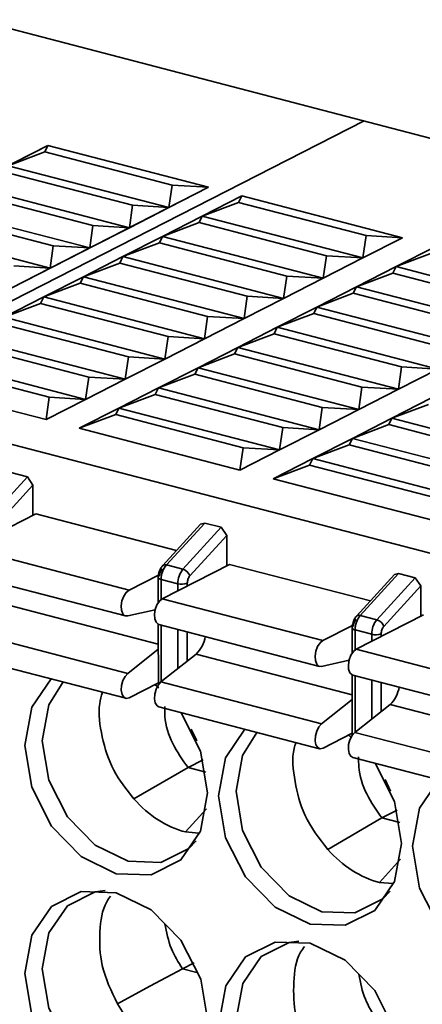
# Model space of a CAD drawing. Header units: millimetres. Extents: x 0 to 420, y 0 to 297.
# Tile 109 of 145: x 319.38 to 321.35, y 121.03 to 125.85. Entities that reach past the tile are written whole.
import ezdxf

# ---------------------------------------------------------------- set-up
doc = ezdxf.new("R2010")
doc.units = ezdxf.units.MM

msp = doc.modelspace()

# ---------------------------------------------------------------- linework, layer by layer
at = {"color": 7, "linetype": 'Continuous', "lineweight": 35}
for p, q in [((319.1633, 125.8501), (326.8687, 123.8429)), ((318.431, 124.0072), (321.0673, 125.3541)), ((317.7747, 124.3426), (319.5193, 125.234)), ((319.5193, 125.234), (319.3254, 125.1349)), ((319.5037, 125.2021), (319.5193, 125.234)), ((319.5193, 125.234), (320.3057, 125.0291)), ((319.3254, 125.1349), (319.5037, 125.2021)), ((320.1274, 125.0396), (319.5037, 125.2021)), ((319.3254, 125.1349), (320.1119, 124.9301)), ((319.9336, 124.9406), (319.3099, 125.103)), ((319.1316, 125.0359), (319.918, 124.8311)), ((320.1274, 125.0396), (320.1119, 124.9301)), ((320.3057, 125.0291), (320.1274, 125.0396)), ((320.3057, 125.0291), (318.5611, 124.1378)), ((319.116, 125.004), (319.7397, 124.8415)), ((320.1119, 124.9301), (320.3057, 125.0291)), ((320.2746, 124.8877), (320.4684, 124.9867)), ((320.4528, 124.9548), (320.4684, 124.9867)), ((320.4684, 124.9867), (321.2548, 124.7819)), ((319.7242, 124.732), (318.9378, 124.9369)), ((319.9336, 124.9406), (319.918, 124.8311)), ((320.1119, 124.9301), (319.9336, 124.9406)), ((320.2746, 124.8877), (320.4528, 124.9548)), ((321.0765, 124.7924), (320.4528, 124.9548)), ((319.5459, 124.7425), (318.9222, 124.9049)), ((319.918, 124.8311), (320.1119, 124.9301)), ((320.0807, 124.7887), (320.2746, 124.8877)), ((320.259, 124.8558), (320.2746, 124.8877)), ((320.2746, 124.8877), (321.061, 124.6829)), ((319.7397, 124.8415), (319.7242, 124.732)), ((319.918, 124.8311), (319.7397, 124.8415)), ((320.0807, 124.7887), (320.259, 124.8558)), ((320.259, 124.8558), (320.8827, 124.6933)), ((319.5303, 124.633), (318.7439, 124.8378)), ((319.7242, 124.732), (319.918, 124.8311)), ((321.0765, 124.7924), (321.061, 124.6829)), ((321.2548, 124.7819), (321.0765, 124.7924)), ((319.5459, 124.7425), (319.5303, 124.633)), ((319.7242, 124.732), (319.5459, 124.7425)), ((319.8869, 124.6896), (320.0807, 124.7887)), ((319.8869, 124.6896), (320.0651, 124.7568)), ((320.0651, 124.7568), (320.0807, 124.7887)), ((320.0651, 124.7568), (320.6888, 124.5943)), ((320.8671, 124.5838), (320.0807, 124.7887)), ((321.2548, 124.7819), (321.061, 124.6829)), ((319.5303, 124.633), (319.7242, 124.732)), ((320.8827, 124.6933), (320.8671, 124.5838)), ((321.061, 124.6829), (320.8827, 124.6933)), ((321.2237, 124.6405), (321.4175, 124.7395)), ((321.2237, 124.6405), (321.4019, 124.7076)), ((319.693, 124.5906), (319.8869, 124.6896)), ((319.693, 124.5906), (319.8713, 124.6577)), ((319.8713, 124.6577), (319.8869, 124.6896)), ((319.8713, 124.6577), (320.495, 124.4952)), ((320.6733, 124.4848), (319.8869, 124.6896)), ((321.061, 124.6829), (320.8671, 124.5838)), ((319.3365, 124.5339), (319.5303, 124.633)), ((319.5303, 124.633), (319.352, 124.6434)), ((321.0298, 124.5414), (321.2237, 124.6405)), ((321.0298, 124.5414), (321.2081, 124.6086)), ((321.2081, 124.6086), (321.2237, 124.6405)), ((321.8318, 124.4461), (321.2081, 124.6086)), ((321.2237, 124.6405), (322.0101, 124.4356)), ((319.4992, 124.4916), (319.693, 124.5906)), ((319.4992, 124.4916), (319.6775, 124.5587)), ((319.6775, 124.5587), (319.693, 124.5906)), ((319.6775, 124.5587), (320.3012, 124.3962)), ((320.4794, 124.3857), (319.693, 124.5906)), ((320.6888, 124.5943), (320.6733, 124.4848)), ((320.8671, 124.5838), (320.6733, 124.4848)), ((320.8671, 124.5838), (320.6888, 124.5943)), ((316.5271, 124.5031), (327.0798, 121.7543)), ((320.836, 124.4424), (321.0298, 124.5414)), ((320.836, 124.4424), (321.0143, 124.5095)), ((321.0143, 124.5095), (321.0298, 124.5414)), ((321.0143, 124.5095), (321.638, 124.3471)), ((321.0298, 124.5414), (321.8162, 124.3366)), ((319.3054, 124.3925), (319.4992, 124.4916)), ((319.3054, 124.3925), (319.4836, 124.4596)), ((319.4836, 124.4596), (319.4992, 124.4916)), ((319.4836, 124.4596), (320.1073, 124.2972)), ((320.2856, 124.2867), (319.4992, 124.4916)), ((320.495, 124.4952), (320.4794, 124.3857)), ((320.6733, 124.4848), (320.4794, 124.3857)), ((320.6733, 124.4848), (320.495, 124.4952)), ((320.6422, 124.3434), (320.836, 124.4424)), ((320.6422, 124.3434), (320.8204, 124.4105)), ((320.8204, 124.4105), (320.836, 124.4424)), ((320.8204, 124.4105), (321.4441, 124.248)), ((321.6224, 124.2375), (320.836, 124.4424)), ((319.2898, 124.3606), (319.9135, 124.1981)), ((320.0918, 124.1877), (319.3054, 124.3925)), ((320.3012, 124.3962), (320.2856, 124.2867)), ((320.4794, 124.3857), (320.2856, 124.2867)), ((320.4794, 124.3857), (320.3012, 124.3962)), ((320.4483, 124.2443), (320.6422, 124.3434)), ((320.4483, 124.2443), (320.6266, 124.3114)), ((320.6266, 124.3114), (320.6422, 124.3434)), ((320.6266, 124.3114), (321.2503, 124.149)), ((321.4286, 124.1385), (320.6422, 124.3434)), ((319.0959, 124.2616), (319.7196, 124.0991)), ((319.8979, 124.0886), (319.1115, 124.2935)), ((320.1073, 124.2972), (320.0918, 124.1877)), ((320.2856, 124.2867), (320.0918, 124.1877)), ((320.2856, 124.2867), (320.1073, 124.2972)), ((320.2545, 124.1453), (320.4483, 124.2443)), ((320.2545, 124.1453), (320.4327, 124.2124)), ((320.4327, 124.2124), (320.4483, 124.2443)), ((320.4327, 124.2124), (321.0564, 124.0499)), ((321.2347, 124.0395), (320.4483, 124.2443)), ((319.7041, 123.9896), (318.9177, 124.1944)), ((319.9135, 124.1981), (319.8979, 124.0886)), ((320.0918, 124.1877), (319.8979, 124.0886)), ((320.0918, 124.1877), (319.9135, 124.1981)), ((318.9021, 124.1625), (319.5258, 124.0001)), ((320.0606, 124.0462), (320.2545, 124.1453)), ((320.2389, 124.1134), (320.2545, 124.1453)), ((321.0409, 123.9404), (320.2545, 124.1453)), ((321.2503, 124.149), (321.2347, 124.0395)), ((321.4286, 124.1385), (321.2347, 124.0395)), ((321.4286, 124.1385), (321.2503, 124.149)), ((319.5102, 123.8906), (318.7238, 124.0954)), ((319.7196, 124.0991), (319.7041, 123.9896)), ((319.8979, 124.0886), (319.7041, 123.9896)), ((319.8979, 124.0886), (319.7196, 124.0991)), ((320.0606, 124.0462), (320.2389, 124.1134)), ((320.2389, 124.1134), (320.8626, 123.9509)), ((319.8668, 123.9472), (320.0606, 124.0462)), ((320.045, 124.0143), (320.0606, 124.0462)), ((320.847, 123.8414), (320.0606, 124.0462)), ((321.0564, 124.0499), (321.0409, 123.9404)), ((321.2347, 124.0395), (321.0409, 123.9404)), ((321.2347, 124.0395), (321.0564, 124.0499)), ((319.5258, 124.0001), (319.5102, 123.8906)), ((319.7041, 123.9896), (319.5102, 123.8906)), ((319.7041, 123.9896), (319.5258, 124.0001)), ((319.8668, 123.9472), (320.045, 124.0143)), ((320.045, 124.0143), (320.6688, 123.8519)), ((321.2036, 123.8981), (321.3974, 123.9971)), ((319.6729, 123.8482), (319.8668, 123.9472)), ((319.8512, 123.9153), (319.8668, 123.9472)), ((320.6532, 123.7424), (319.8668, 123.9472)), ((320.8626, 123.9509), (320.847, 123.8414)), ((321.0409, 123.9404), (320.847, 123.8414)), ((321.0409, 123.9404), (320.8626, 123.9509)), ((321.2036, 123.8981), (321.3818, 123.9652)), ((319.6729, 123.8482), (319.8512, 123.9153)), ((319.8512, 123.9153), (320.4749, 123.7528)), ((321.0097, 123.799), (321.2036, 123.8981)), ((321.188, 123.8661), (321.2036, 123.8981)), ((321.99, 123.6932), (321.2036, 123.8981)), ((320.4594, 123.6433), (319.6729, 123.8482)), ((320.6688, 123.8519), (320.6532, 123.7424)), ((320.847, 123.8414), (320.6532, 123.7424)), ((320.847, 123.8414), (320.6688, 123.8519)), ((321.0097, 123.799), (321.188, 123.8661)), ((321.188, 123.8661), (321.8117, 123.7037)), ((320.8159, 123.7), (321.0097, 123.799)), ((320.9942, 123.7671), (321.0097, 123.799)), ((321.7962, 123.5942), (321.0097, 123.799)), ((320.4749, 123.7528), (320.4594, 123.6433)), ((320.6532, 123.7424), (320.4594, 123.6433)), ((320.6532, 123.7424), (320.4749, 123.7528)), ((320.8159, 123.7), (320.9942, 123.7671)), ((320.9942, 123.7671), (321.6179, 123.6046)), ((320.6221, 123.6009), (320.8159, 123.7)), ((320.8003, 123.6681), (320.8159, 123.7)), ((321.6023, 123.4951), (320.8159, 123.7)), ((320.6221, 123.6009), (320.8003, 123.6681)), ((320.8003, 123.6681), (321.424, 123.5056)), ((319.2314, 123.405), (319.4191, 123.6103)), ((319.3378, 123.6315), (319.4191, 123.6103)), ((319.4191, 123.6103), (319.4462, 123.5702)), ((321.4085, 123.3961), (320.6221, 123.6009)), ((319.2652, 123.3722), (319.4462, 123.5702)), ((319.4462, 123.5702), (319.4463, 123.422)), ((319.4599, 123.4289), (319.1303, 123.2605)), ((319.4599, 123.4289), (320.1487, 123.2495)), ((320.2667, 123.3786), (320.0812, 123.1757)), ((320.2869, 123.3842), (320.0992, 123.1789)), ((320.1806, 123.1578), (320.3682, 123.3631)), ((320.2667, 123.3786), (320.2869, 123.3842)), ((320.2869, 123.3842), (320.3682, 123.3631)), ((320.3682, 123.3631), (320.3954, 123.323)), ((320.2143, 123.1249), (320.3954, 123.323)), ((320.3954, 123.323), (320.3954, 123.1747)), ((319.1303, 123.2605), (319.9167, 123.0557)), ((320.409, 123.1817), (320.0794, 123.0133)), ((320.0992, 123.1789), (320.1806, 123.1578)), ((320.409, 123.1817), (321.0978, 123.0022)), ((319.1135, 123.1339), (319.9, 122.9291)), ((319.9167, 123.0557), (320.0609, 123.1293)), ((320.0598, 123.1175), (320.0598, 122.9947)), ((320.1551, 123.0864), (320.0737, 123.1076)), ((321.2158, 123.1313), (321.0304, 122.9284)), ((321.236, 123.137), (321.0483, 122.9317)), ((321.1297, 122.9105), (321.3173, 123.1158)), ((321.2158, 123.1313), (321.236, 123.137)), ((321.236, 123.137), (321.3173, 123.1158)), ((321.3173, 123.1158), (321.3445, 123.0757)), ((321.3445, 123.0757), (321.1634, 122.8777)), ((321.3445, 123.0757), (321.3445, 122.9275)), ((320.0794, 123.0133), (320.8659, 122.8084)), ((320.0443, 122.9594), (319.91, 122.929)), ((321.3581, 122.9344), (321.0286, 122.7661)), ((321.0483, 122.9317), (321.1297, 122.9105)), ((320.0599, 122.8877), (320.06, 122.5913)), ((320.0627, 122.8867), (320.8491, 122.6819)), ((320.8659, 122.8084), (321.0103, 122.8822)), ((321.0089, 122.8702), (321.0089, 122.7475)), ((321.1042, 122.8392), (321.0228, 122.8604)), ((319.1237, 122.8527), (319.9101, 122.6478)), ((319.9101, 122.6478), (320.0599, 122.767)), ((321.0286, 122.7661), (321.815, 122.5612)), ((319.1137, 122.7305), (319.9001, 122.5256)), ((320.0728, 122.6054), (320.2448, 122.7423)), ((320.9934, 122.7122), (320.8591, 122.6818)), ((321.009, 122.6404), (321.0091, 122.344)), ((321.0118, 122.6395), (321.7982, 122.4346)), ((320.06, 122.6012), (319.917, 122.5281)), ((320.0431, 122.5925), (320.0626, 122.5764)), ((320.0728, 122.6054), (320.8592, 122.4006)), ((320.0628, 122.4833), (320.8493, 122.2784)), ((320.8592, 122.4006), (321.009, 122.5197)), ((321.022, 122.3582), (321.194, 122.495)), ((320.2477, 122.3177), (320.2208, 122.3747)), ((321.0091, 122.3539), (320.8661, 122.2809)), ((320.9922, 122.3453), (321.004, 122.3357)), ((321.022, 122.3582), (321.8084, 122.1533)), ((321.012, 122.236), (321.7984, 122.0312)), ((319.9404, 122.0328), (320.2053, 122.1864)), ((320.2052, 122.1864), (320.2794, 122.2242)), ((320.2924, 122.1637), (320.2053, 122.1864)), ((321.1968, 122.0704), (321.17, 122.1275)), ((321.1544, 121.9391), (321.2285, 121.977)), ((320.8895, 121.7855), (321.1544, 121.9391)), ((321.2415, 121.9164), (321.1544, 121.9391)), ((320.2588, 121.8648), (320.193, 121.8705)), ((321.2079, 121.6176), (321.1421, 121.6232)), ((320.1774, 121.2006), (320.235, 121.23)), ((320.1774, 121.2006), (320.2478, 121.1823))]:
    msp.add_line(p, q, dxfattribs=at)
at = {"color": 8, "linetype": 'Continuous', "lineweight": 35}
for p, q in [((320.0737, 123.1076), (320.0738, 123.0097)), ((320.1551, 123.0519), (320.1551, 123.0864)), ((320.2016, 123.0757), (320.2016, 123.0892)), ((319.2957, 122.9895), (320.0599, 122.7904)), ((320.0738, 122.8838), (320.0739, 122.6063)), ((320.1553, 122.671), (320.1552, 122.8626)), ((321.0228, 122.8604), (321.0229, 122.7625)), ((320.2017, 122.708), (320.2017, 122.8505)), ((321.1042, 122.8047), (321.1042, 122.8392)), ((321.1507, 122.8285), (321.1507, 122.842)), ((320.2448, 122.7423), (321.009, 122.5432)), ((321.0229, 122.6366), (321.0231, 122.3591)), ((321.1044, 122.4238), (321.1043, 122.6154)), ((321.1509, 122.4607), (321.1508, 122.6033)), ((321.194, 122.495), (321.9581, 122.296)), ((320.193, 121.8705), (320.2958, 121.9847)), ((321.1421, 121.6232), (321.2449, 121.7375))]:
    msp.add_line(p, q, dxfattribs=at)
at = {"color": 7, "linetype": 'Continuous', "lineweight": 35, "flags": 128}
for points in [[(320.0812, 123.1757), (320.0796, 123.1734), (320.0793, 123.1727)], [(319.91, 122.929), (319.8966, 122.9303), (319.886, 122.9401), (319.8795, 122.9573), (319.8781, 122.9793), (319.882, 123.0033), (319.8906, 123.026), (319.9027, 123.0443), (319.9167, 123.0557)], [(320.0627, 122.8867), (320.0593, 122.8879), (320.0487, 122.8978), (320.0423, 122.9149), (320.0409, 122.9369), (320.0447, 122.9609), (320.0533, 122.9836), (320.0654, 123.0019), (320.0794, 123.0133)], [(320.8591, 122.6818), (320.8458, 122.6831), (320.8351, 122.6929), (320.8287, 122.71), (320.8273, 122.7321), (320.8311, 122.7561), (320.8397, 122.7788), (320.8518, 122.797), (320.8659, 122.8084)], [(321.0118, 122.6395), (321.0085, 122.6407), (320.9978, 122.6505), (320.9914, 122.6676), (320.99, 122.6897), (320.9938, 122.7137), (321.0024, 122.7364), (321.0145, 122.7547), (321.0286, 122.7661)], [(319.4061, 122.2947), (319.4401, 122.4818), (319.5349, 122.6208)], [(319.917, 122.5281), (319.9029, 122.5251), (319.8908, 122.531), (319.8822, 122.5449), (319.8783, 122.565), (319.8797, 122.5885), (319.8861, 122.6122), (319.8968, 122.6329), (319.9101, 122.6478)], [(320.2447, 121.8275), (320.2091, 121.7903), (320.0728, 121.7216), (319.9119, 121.7269), (319.7511, 121.8054), (319.6147, 121.9452), (319.5235, 122.125), (319.4914, 122.3174), (319.5233, 122.4931), (319.5937, 122.6055)], [(320.0628, 122.4833), (320.0535, 122.4886), (320.0449, 122.5025), (320.041, 122.5226), (320.0424, 122.5461), (320.0489, 122.5698), (320.0595, 122.5905), (320.0728, 122.6054)], [(320.1719, 122.4548), (320.2669, 122.2665), (320.301, 122.0616), (320.267, 121.8746), (320.1701, 121.7337), (320.025, 121.6605), (319.8538, 121.6661), (319.6825, 121.7497), (319.5373, 121.8985), (319.4403, 122.0899), (319.4061, 122.2947), (319.4061, 122.2947)], [(320.8661, 122.2809), (320.852, 122.2779), (320.8399, 122.2838), (320.8313, 122.2977), (320.8274, 122.3177), (320.8288, 122.3412), (320.8353, 122.3649), (320.8459, 122.3857), (320.8592, 122.4006)], [(320.3552, 122.0475), (320.3892, 122.2346), (320.484, 122.3736)], [(321.1939, 121.5803), (321.1582, 121.5431), (321.0219, 121.4744), (320.861, 121.4796), (320.7002, 121.5582), (320.5638, 121.698), (320.4726, 121.8777), (320.4405, 122.0702), (320.4724, 122.2459), (320.5428, 122.3582)], [(321.012, 122.236), (321.0026, 122.2414), (320.994, 122.2553), (320.9901, 122.2754), (320.9915, 122.2988), (320.998, 122.3226), (321.0086, 122.3433), (321.022, 122.3582)], [(321.121, 122.2076), (321.216, 122.0192), (321.2501, 121.8144), (321.2162, 121.6273), (321.1192, 121.4865), (320.9741, 121.4133), (320.8029, 121.4189), (320.6317, 121.5025), (320.4865, 121.6513), (320.3894, 121.8427), (320.3552, 122.0475), (320.3552, 122.0475)], [(321.3044, 121.8003), (321.3383, 121.9874), (321.4331, 122.1263)], [(322.0702, 121.9604), (322.1651, 121.772), (322.1992, 121.5672), (322.1653, 121.3801), (322.0683, 121.2392), (321.9232, 121.166), (321.752, 121.1717), (321.5808, 121.2552), (321.4356, 121.4041), (321.3385, 121.5954), (321.3044, 121.8003), (321.3044, 121.8003)], [(319.4066, 121.1775), (319.4406, 121.3646), (319.5375, 121.5055), (319.6826, 121.5786), (319.8538, 121.573), (320.0251, 121.4894), (320.1703, 121.3406), (320.2674, 121.1492), (320.3015, 120.9444), (320.2675, 120.7573), (320.1706, 120.6165), (320.0255, 120.5433), (319.8543, 120.5489), (319.683, 120.6325), (319.5378, 120.7813), (319.4408, 120.9727), (319.4066, 121.1775)], [(320.2463, 120.7115), (320.2096, 120.6731), (320.0733, 120.6044), (319.9124, 120.6096), (319.7516, 120.6882), (319.6151, 120.8279), (319.524, 121.0077), (319.4919, 121.2002), (319.5238, 121.3759), (319.6148, 121.5082), (319.7512, 121.577), (319.7991, 121.5834)], [(320.3557, 120.9303), (320.3897, 121.1174), (320.4866, 121.2582), (320.6317, 121.3314), (320.8029, 121.3258), (320.9742, 121.2422), (321.1194, 121.0934), (321.2165, 120.902), (321.2506, 120.6972), (321.2166, 120.5101), (321.1197, 120.3692), (320.9746, 120.296), (320.8034, 120.3017), (320.6322, 120.3852), (320.4869, 120.5341), (320.3899, 120.7254), (320.3557, 120.9303)], [(321.1954, 120.4643), (321.1587, 120.4259), (321.0224, 120.3571), (320.8615, 120.3624), (320.7007, 120.4409), (320.5643, 120.5807), (320.4731, 120.7605), (320.441, 120.9529), (320.4729, 121.1287), (320.564, 121.261), (320.7003, 121.3298), (320.7482, 121.3362)], [(319.8594, 121.0293), (320.0184, 121.115), (320.1774, 121.2006)]]:
    msp.add_lwpolyline(points, dxfattribs=at)
at = {"color": 7, "linetype": 'Continuous', "lineweight": 35}
for centre, radius, start, end in [((320.1846, 123.1082), 0.1109, 140.3685, 180.3266), ((320.266, 123.087), 0.1109, 140.3685, 180.3266), ((320.1664, 123.1094), 0.0504, 17.9241, 73.6613), ((320.174, 123.159), 0.075, 255.4046, 291.5846), ((321.1337, 122.861), 0.1109, 140.3685, 180.3266), ((321.2151, 122.8398), 0.1109, 140.3685, 180.3266), ((321.1155, 122.8622), 0.0504, 17.9241, 73.6613), ((320.1405, 122.8518), 0.1513, 313.6133, 350.7684), ((321.1231, 122.9118), 0.075, 255.4046, 291.5846), ((321.0896, 122.6046), 0.1513, 313.6133, 350.7684)]:
    msp.add_arc(centre, radius, start, end, dxfattribs=at)
at = {"color": 8, "linetype": 'Continuous', "lineweight": 35}
for centre, radius, start, end in [((320.0928, 123.1631), 0.0171, 68.0323, 132.6982), ((320.0746, 123.1236), 0.016, 202.2735, 266.8926), ((321.0419, 122.9159), 0.0171, 68.0323, 132.6982), ((321.0237, 122.8763), 0.016, 202.2592, 266.8905)]:
    msp.add_arc(centre, radius, start, end, dxfattribs=at)
at = {"color": 7, "linetype": 'Continuous', "lineweight": 35}
for points, knots in [([(320.0812, 123.1756), (320.0782, 123.1719), (320.072, 123.1642), (320.0652, 123.1494), (320.0606, 123.1334), (320.0601, 123.1227), (320.0598, 123.1175)], [0, 0, 0, 0, 0.242132, 0.494945, 0.750558, 1, 1, 1, 1]), ([(320.0787, 123.1602), (320.0769, 123.158), (320.0733, 123.1535), (320.0693, 123.1443), (320.0665, 123.1343), (320.0661, 123.1278), (320.066, 123.1246)], [0, 0, 0, 0, 0.2484795, 0.4998574, 0.748508, 1, 1, 1, 1]), ([(320.2016, 123.0892), (320.2017, 123.0925), (320.2021, 123.099), (320.2049, 123.1089), (320.2089, 123.1182), (320.2125, 123.1227), (320.2143, 123.1249)], [0, 0, 0, 0, 0.248479, 0.499857, 0.748508, 1, 1, 1, 1]), ([(321.0303, 122.9284), (321.0261, 122.923), (321.02, 122.915), (321.0144, 122.9017), (321.0101, 122.888), (321.0094, 122.8772), (321.0089, 122.8703)], [0, 0, 0, 0, 0.336253, 0.492266, 0.67344, 1, 1, 1, 1]), ([(321.0278, 122.913), (321.0261, 122.9108), (321.0225, 122.9063), (321.0184, 122.8971), (321.0156, 122.8871), (321.0153, 122.8806), (321.0151, 122.8773)], [0, 0, 0, 0, 0.24848, 0.499857, 0.748508, 1, 1, 1, 1]), ([(321.1507, 122.842), (321.1509, 122.8452), (321.1512, 122.8517), (321.154, 122.8617), (321.158, 122.8709), (321.1616, 122.8754), (321.1634, 122.8777)], [0, 0, 0, 0, 0.24848, 0.499857, 0.748508, 1, 1, 1, 1]), ([(319.9404, 122.0327), (319.9042, 122.0779), (319.832, 122.1683), (319.781, 122.336), (319.7624, 122.4706), (319.781, 122.5371), (319.7861, 122.5554)], [0, 0, 0, 0, 0.295854, 0.591762, 0.887696, 1, 1, 1, 1]), ([(320.2052, 122.1863), (320.1783, 122.2241), (320.1244, 122.2996), (320.0905, 122.4101), (320.091, 122.4695), (320.0911, 122.4858)], [0, 0, 0, 0, 0.420542, 0.841168, 1, 1, 1, 1]), ([(320.8895, 121.7855), (320.8475, 121.8394), (320.7699, 121.9393), (320.7258, 122.1184), (320.7113, 122.2427), (320.7301, 122.2992), (320.7333, 122.3086)], [0, 0, 0, 0, 0.347376, 0.643569, 0.940381, 1, 1, 1, 1]), ([(321.1543, 121.9391), (321.1274, 121.9769), (321.0735, 122.0524), (321.0396, 122.1628), (321.0401, 122.2222), (321.0402, 122.2385)], [0, 0, 0, 0, 0.420451, 0.840984, 1, 1, 1, 1]), ([(320.193, 121.8705), (320.1476, 121.8823), (320.1021, 121.9022), (320.016, 121.9575), (319.9766, 121.9921), (319.9404, 122.0328)], [0, 0, 0, 0, 0.5, 0.5, 1, 1, 1, 1]), ([(321.1421, 121.6232), (321.0967, 121.635), (321.0512, 121.655), (320.9651, 121.7103), (320.9257, 121.7448), (320.8895, 121.7855)], [0, 0, 0, 0, 0.5, 0.5, 1, 1, 1, 1]), ([(319.8593, 121.0293), (319.8297, 121.0913), (319.7748, 121.2062), (319.7699, 121.3835), (319.7856, 121.501), (319.8197, 121.5472), (319.8264, 121.5564)], [0, 0, 0, 0, 0.342541, 0.635378, 0.92816, 1, 1, 1, 1]), ([(320.0923, 121.4211), (320.1003, 121.3794), (320.1152, 121.3016), (320.1577, 121.2327), (320.1774, 121.2006)], [0, 0, 0, 0, 0.535267, 1, 1, 1, 1]), ([(320.8085, 120.7821), (320.7788, 120.844), (320.7239, 120.9589), (320.719, 121.1362), (320.7348, 121.2537), (320.7688, 121.3), (320.7755, 121.3091)], [0, 0, 0, 0, 0.342542, 0.635376, 0.928156, 1, 1, 1, 1]), ([(321.0414, 121.1738), (321.0494, 121.1322), (321.0644, 121.0544), (321.1068, 120.9854), (321.1265, 120.9534)], [0, 0, 0, 0, 0.5352715, 1, 1, 1, 1]), ([(320.2587, 120.7454), (320.237, 120.747), (320.1687, 120.7522), (320.0519, 120.81), (319.936, 120.9099), (319.882, 120.994), (319.8594, 121.0293)], [0, 0, 0, 0, 0.146052, 0.459503, 0.772953, 1, 1, 1, 1])]:
    msp.add_open_spline(points, degree=3, knots=knots, dxfattribs=at)

doc.saveas('drawing.dxf')
